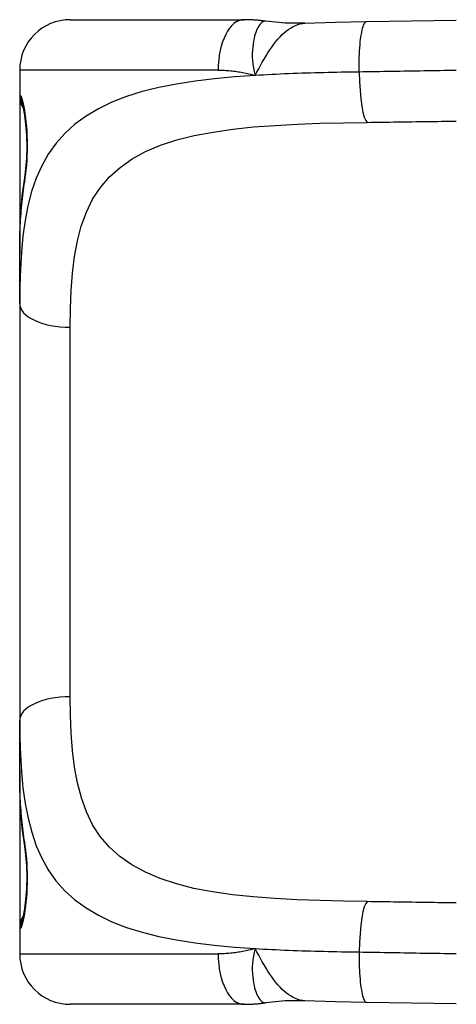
# Model space of a CAD drawing. Header units: inches. Extents: x 4.1 to 98, y 5.9 to 52.5.
# Tile 29 of 79: x 28.26 to 28.601, y 20.235 to 21.003. Entities that reach past the tile are written whole.
import ezdxf

# ---------------------------------------------------------------- set-up
doc = ezdxf.new("R2010")
doc.units = ezdxf.units.IN
doc.header["$MEASUREMENT"] = 0
doc.layers.add('Visible Edges(ANSI)', color=7, linetype='Continuous', lineweight=25)
doc.layers.add('Visible Tangent Edges(ANSI)', color=7, linetype='Continuous', lineweight=25)

msp = doc.modelspace()

# ---------------------------------------------------------------- linework, layer by layer
at = {"layer": 'Visible Edges(ANSI)'}
for p, q in [((28.29951, 21.00251), (28.4349, 21.00251)), ((28.26014, 20.96314), (28.26014, 20.94346)), ((28.26014, 20.94346), (28.26014, 20.81964)), ((28.26014, 20.78127), (28.26014, 20.81964)), ((28.26014, 20.78127), (28.26014, 20.45604)), ((28.26014, 20.41767), (28.26014, 20.45604)), ((28.26014, 20.41767), (28.26014, 20.29385)), ((28.26014, 20.29385), (28.26014, 20.27417)), ((28.4349, 20.2348), (28.29951, 20.2348))]:
    msp.add_line(p, q, dxfattribs=at)
at = {"layer": 'Visible Edges(ANSI)', "flags": 128}
for points in [[(28.4521, 21.00125), (28.45138, 21.00136), (28.45065, 21.00146), (28.44993, 21.00155), (28.4492, 21.00164), (28.44848, 21.00173), (28.44776, 21.00181), (28.44704, 21.00189), (28.44632, 21.00196), (28.4456, 21.00203), (28.44488, 21.00209), (28.44416, 21.00215), (28.44344, 21.0022), (28.44272, 21.00225), (28.442, 21.0023), (28.44129, 21.00234), (28.44057, 21.00238), (28.43986, 21.00241), (28.43915, 21.00244), (28.43844, 21.00246), (28.43773, 21.00248), (28.43702, 21.0025), (28.43631, 21.00251), (28.4356, 21.00251), (28.4349, 21.00251)], [(28.4824, 20.99971), (28.46722, 20.99976), (28.4521, 21.00125)], [(28.4824, 20.99971), (28.50619, 21.00055), (28.5305, 21.00105)], [(28.5305, 21.00105), (28.56572, 21.00162), (28.60052, 21.00215)], [(28.26403, 20.87933), (28.26494, 20.88625), (28.26559, 20.8945), (28.26585, 20.90346), (28.26565, 20.91248), (28.26504, 20.92086), (28.26416, 20.92801), (28.26323, 20.93324), (28.26285, 20.93487), (28.26267, 20.93552)], [(28.26014, 20.81964), (28.26033, 20.83517), (28.26098, 20.85033), (28.26217, 20.86507), (28.26403, 20.87933)], [(28.26403, 20.35798), (28.26217, 20.37225), (28.26098, 20.38698), (28.26033, 20.40214), (28.26014, 20.41767)], [(28.26267, 20.30179), (28.26285, 20.30244), (28.26323, 20.30408), (28.26416, 20.30933), (28.26505, 20.31648), (28.26566, 20.32488), (28.26585, 20.33389), (28.26559, 20.34287), (28.26493, 20.3511), (28.26403, 20.35798)], [(28.4824, 20.2376), (28.46722, 20.23755), (28.4521, 20.23606)], [(28.5305, 20.23626), (28.50619, 20.23676), (28.4824, 20.2376)], [(28.4349, 20.2348), (28.4356, 20.2348), (28.43631, 20.23481), (28.43702, 20.23482), (28.43773, 20.23483), (28.43844, 20.23485), (28.43915, 20.23487), (28.43986, 20.2349), (28.44057, 20.23493), (28.44129, 20.23497), (28.442, 20.23501), (28.44272, 20.23506), (28.44344, 20.23511), (28.44416, 20.23516), (28.44488, 20.23522), (28.4456, 20.23528), (28.44632, 20.23535), (28.44704, 20.23542), (28.44776, 20.2355), (28.44848, 20.23558), (28.4492, 20.23567), (28.44993, 20.23576), (28.45065, 20.23585), (28.45138, 20.23595), (28.4521, 20.23606)], [(28.60052, 20.23516), (28.56572, 20.23569), (28.5305, 20.23626)]]:
    msp.add_lwpolyline(points, dxfattribs=at)
at = {"layer": 'Visible Edges(ANSI)'}
for centre, radius, start, end in [((28.29951, 20.96314), 0.03937, 90, 180), ((28.27983, 20.94346), 0.01969, 180, 213.12003), ((28.27983, 20.29385), 0.01969, 146.88001, 180), ((28.29951, 20.27417), 0.03937, 180, 270)]:
    msp.add_arc(centre, radius, start, end, dxfattribs=at)
at = {"layer": 'Visible Tangent Edges(ANSI)'}
for p, q in [((28.41487, 20.96314), (28.26014, 20.96314)), ((28.26014, 20.94346), (28.26076, 20.94346)), ((28.29951, 20.47463), (28.29951, 20.76269)), ((28.26076, 20.29385), (28.26014, 20.29385)), ((28.26014, 20.27417), (28.41487, 20.27417))]:
    msp.add_line(p, q, dxfattribs=at)
at = {"layer": 'Visible Tangent Edges(ANSI)', "flags": 128}
for points in [[(28.4521, 21.00125), (28.45129, 21.00128), (28.45047, 21.00112), (28.44965, 21.00078), (28.44884, 21.00025), (28.44804, 20.99954), (28.44727, 20.99865), (28.44652, 20.99759), (28.44579, 20.99635), (28.4451, 20.99495), (28.44445, 20.99338), (28.44385, 20.99167), (28.4433, 20.9898), (28.44282, 20.9878), (28.44239, 20.98567), (28.44204, 20.98342), (28.44177, 20.98105), (28.44158, 20.97858), (28.44147, 20.97603), (28.44148, 20.97338), (28.4416, 20.97066), (28.44187, 20.96785), (28.44229, 20.96497), (28.44288, 20.96202), (28.44366, 20.959)], [(28.44366, 20.959), (28.44507, 20.96161), (28.44648, 20.96421), (28.44789, 20.96679), (28.4493, 20.96933), (28.45074, 20.97183), (28.45219, 20.97428), (28.45366, 20.97666), (28.45516, 20.97898), (28.4567, 20.98122), (28.45826, 20.98337), (28.45985, 20.98541), (28.46147, 20.98734), (28.46312, 20.98916), (28.46479, 20.99085), (28.46648, 20.99242), (28.46819, 20.99385), (28.46993, 20.99513), (28.47168, 20.99626), (28.47344, 20.99724), (28.47522, 20.99806), (28.477, 20.99872), (28.4788, 20.99922), (28.4806, 20.99955), (28.4824, 20.99971)], [(28.5248, 20.96169), (28.52478, 20.96399), (28.52477, 20.96634), (28.5248, 20.96872), (28.52484, 20.97113), (28.52492, 20.97354), (28.52502, 20.97595), (28.52515, 20.97833), (28.5253, 20.98068), (28.52549, 20.98296), (28.5257, 20.98516), (28.52594, 20.98727), (28.5262, 20.98927), (28.52649, 20.99114), (28.52679, 20.99287), (28.52712, 20.99444), (28.52747, 20.99586), (28.52783, 20.9971), (28.5282, 20.99818), (28.52858, 20.99908), (28.52896, 20.9998), (28.52935, 21.00036), (28.52973, 21.00075), (28.53012, 21.00098), (28.5305, 21.00105)], [(28.44366, 20.959), (28.42754, 20.95784), (28.41193, 20.95638), (28.39688, 20.95455), (28.38244, 20.95232), (28.36866, 20.94963), (28.35562, 20.94641), (28.34341, 20.94258), (28.33206, 20.93814), (28.32157, 20.93306), (28.31196, 20.92733), (28.30323, 20.92095), (28.2954, 20.9139), (28.28846, 20.90617), (28.28243, 20.89775), (28.2773, 20.88864), (28.27301, 20.87886), (28.26946, 20.86847), (28.26659, 20.85749), (28.26434, 20.84596), (28.26265, 20.83391), (28.26146, 20.82137), (28.26068, 20.80838), (28.26027, 20.79499), (28.26014, 20.78127)], [(28.41487, 20.96314), (28.41604, 20.96314), (28.41722, 20.96312), (28.41841, 20.96308), (28.4196, 20.96303), (28.42079, 20.96297), (28.42199, 20.9629), (28.42319, 20.96281), (28.42439, 20.9627), (28.42559, 20.96258), (28.4268, 20.96245), (28.428, 20.9623), (28.42921, 20.96214), (28.43042, 20.96196), (28.43163, 20.96177), (28.43284, 20.96156), (28.43405, 20.96133), (28.43525, 20.9611), (28.43646, 20.96084), (28.43767, 20.96057), (28.43887, 20.96029), (28.44007, 20.95999), (28.44127, 20.95968), (28.44247, 20.95935), (28.44366, 20.959)], [(28.5248, 20.96169), (28.52131, 20.96164), (28.51782, 20.96159), (28.51434, 20.96153), (28.51087, 20.96147), (28.5074, 20.96141), (28.50395, 20.96134), (28.5005, 20.96127), (28.49706, 20.96119), (28.49363, 20.96111), (28.49021, 20.96102), (28.4868, 20.96092), (28.4834, 20.96082), (28.48002, 20.96071), (28.47664, 20.96059), (28.47328, 20.96047), (28.46993, 20.96034), (28.46659, 20.9602), (28.46327, 20.96006), (28.45996, 20.9599), (28.45667, 20.95974), (28.45339, 20.95957), (28.45013, 20.95939), (28.44689, 20.9592), (28.44366, 20.959)], [(28.60052, 20.96291), (28.59741, 20.96287), (28.59429, 20.96283), (28.59117, 20.96279), (28.58805, 20.96274), (28.58492, 20.9627), (28.58178, 20.96265), (28.57864, 20.9626), (28.5755, 20.96255), (28.57235, 20.9625), (28.5692, 20.96244), (28.56605, 20.96239), (28.56289, 20.96234), (28.55973, 20.96228), (28.55656, 20.96223), (28.5534, 20.96217), (28.55023, 20.96212), (28.54706, 20.96206), (28.54388, 20.96201), (28.54071, 20.96195), (28.53753, 20.9619), (28.53435, 20.96184), (28.53117, 20.96179), (28.52798, 20.96174), (28.5248, 20.96169)], [(28.26403, 20.87624), (28.26448, 20.87909), (28.2649, 20.8822), (28.26529, 20.88552), (28.26561, 20.88902), (28.26588, 20.89268), (28.26607, 20.89644), (28.26619, 20.90027), (28.26623, 20.90413), (28.26619, 20.90799), (28.26606, 20.91182), (28.26586, 20.91558), (28.26559, 20.91923), (28.26526, 20.92273), (28.26489, 20.92605), (28.26447, 20.92915), (28.26402, 20.93199), (28.26356, 20.93455), (28.26309, 20.93682), (28.26263, 20.93879), (28.26219, 20.94043), (28.26177, 20.94173), (28.26138, 20.94268), (28.26104, 20.94326), (28.26076, 20.94346)], [(28.29951, 20.76269), (28.29967, 20.7772), (28.30021, 20.79127), (28.30123, 20.80481), (28.30283, 20.81775), (28.30512, 20.83004), (28.30818, 20.84162), (28.31211, 20.85246), (28.31701, 20.8625), (28.32301, 20.87166), (28.33015, 20.87995), (28.33842, 20.88737), (28.34781, 20.89396), (28.3583, 20.89971), (28.36987, 20.90465), (28.38253, 20.9088), (28.39623, 20.91219), (28.41085, 20.91494), (28.42628, 20.91714), (28.44244, 20.91885), (28.45925, 20.92014), (28.4766, 20.92109), (28.49442, 20.92174), (28.51261, 20.92219), (28.53109, 20.92248)], [(28.53109, 20.92248), (28.534, 20.92252), (28.53691, 20.92256), (28.53983, 20.9226), (28.54274, 20.92264), (28.54565, 20.92268), (28.54855, 20.92272), (28.55146, 20.92277), (28.55437, 20.92281), (28.55727, 20.92285), (28.56017, 20.92289), (28.56307, 20.92293), (28.56597, 20.92297), (28.56886, 20.92302), (28.57175, 20.92306), (28.57464, 20.9231), (28.57753, 20.92314), (28.58042, 20.92318), (28.5833, 20.92322), (28.58618, 20.92326), (28.58905, 20.92329), (28.59192, 20.92333), (28.59479, 20.92337), (28.59766, 20.9234), (28.60052, 20.92344)], [(28.26014, 20.81964), (28.26015, 20.82217), (28.26016, 20.8247), (28.26019, 20.82721), (28.26023, 20.82971), (28.26028, 20.83219), (28.26034, 20.83466), (28.26042, 20.83711), (28.2605, 20.83955), (28.26061, 20.84197), (28.26072, 20.84438), (28.26085, 20.84677), (28.261, 20.84915), (28.26116, 20.85151), (28.26133, 20.85385), (28.26152, 20.85617), (28.26173, 20.85847), (28.26196, 20.86076), (28.2622, 20.86303), (28.26246, 20.86528), (28.26273, 20.86751), (28.26303, 20.86972), (28.26334, 20.87192), (28.26368, 20.87409), (28.26403, 20.87624)], [(28.53109, 20.31483), (28.51258, 20.31514), (28.49429, 20.31562), (28.47635, 20.31632), (28.45893, 20.31728), (28.44211, 20.31856), (28.42598, 20.32026), (28.41058, 20.32244), (28.39598, 20.32518), (28.38234, 20.32861), (28.36972, 20.33277), (28.35816, 20.3377), (28.34767, 20.34342), (28.33828, 20.34997), (28.33003, 20.35738), (28.32292, 20.36566), (28.31699, 20.37486), (28.31211, 20.38491), (28.3082, 20.39578), (28.30514, 20.40739), (28.30286, 20.41969), (28.30125, 20.43262), (28.30022, 20.44613), (28.29967, 20.46015), (28.29951, 20.47463)], [(28.26014, 20.45604), (28.26027, 20.44234), (28.26069, 20.42899), (28.26148, 20.41603), (28.26269, 20.4035), (28.26438, 20.39145), (28.26663, 20.37989), (28.2695, 20.36889), (28.27304, 20.35847), (28.27733, 20.34867), (28.28242, 20.33952), (28.2884, 20.33108), (28.29532, 20.32336), (28.30316, 20.31633), (28.3119, 20.30998), (28.32153, 20.30429), (28.33203, 20.29923), (28.34339, 20.2948), (28.35558, 20.29096), (28.36859, 20.28771), (28.38237, 20.285), (28.39682, 20.28277), (28.41188, 20.28094), (28.4275, 20.27947), (28.44366, 20.27831)], [(28.26403, 20.36107), (28.26368, 20.36322), (28.26334, 20.3654), (28.26303, 20.36759), (28.26273, 20.3698), (28.26246, 20.37203), (28.2622, 20.37428), (28.26196, 20.37655), (28.26173, 20.37884), (28.26152, 20.38114), (28.26133, 20.38347), (28.26116, 20.38581), (28.261, 20.38816), (28.26085, 20.39054), (28.26072, 20.39293), (28.26061, 20.39534), (28.2605, 20.39776), (28.26042, 20.4002), (28.26034, 20.40265), (28.26028, 20.40512), (28.26023, 20.40761), (28.26019, 20.4101), (28.26016, 20.41261), (28.26015, 20.41514), (28.26014, 20.41767)], [(28.26076, 20.29385), (28.26104, 20.29404), (28.26138, 20.29461), (28.26176, 20.29555), (28.26218, 20.29686), (28.26263, 20.29852), (28.26309, 20.3005), (28.26356, 20.30279), (28.26403, 20.30537), (28.26448, 20.30823), (28.26489, 20.31133), (28.26527, 20.31466), (28.2656, 20.31816), (28.26587, 20.32181), (28.26607, 20.32556), (28.26619, 20.32939), (28.26623, 20.33326), (28.26618, 20.33712), (28.26605, 20.34094), (28.26585, 20.34469), (28.26558, 20.34832), (28.26526, 20.35181), (28.26489, 20.35513), (28.26448, 20.35822), (28.26403, 20.36107)], [(28.60048, 20.31386), (28.59763, 20.31389), (28.59477, 20.31393), (28.59191, 20.31396), (28.58904, 20.314), (28.58617, 20.31404), (28.5833, 20.31408), (28.58042, 20.31412), (28.57754, 20.31416), (28.57466, 20.3142), (28.57178, 20.31424), (28.56889, 20.31429), (28.56599, 20.31433), (28.5631, 20.31437), (28.5602, 20.31441), (28.5573, 20.31446), (28.5544, 20.3145), (28.55149, 20.31454), (28.54858, 20.31458), (28.54567, 20.31463), (28.54276, 20.31467), (28.53985, 20.31471), (28.53693, 20.31475), (28.53401, 20.31479), (28.53109, 20.31483)], [(28.44366, 20.27831), (28.44247, 20.27796), (28.44127, 20.27763), (28.44007, 20.27732), (28.43887, 20.27702), (28.43767, 20.27674), (28.43646, 20.27647), (28.43525, 20.27622), (28.43405, 20.27598), (28.43284, 20.27575), (28.43163, 20.27555), (28.43042, 20.27535), (28.42921, 20.27517), (28.428, 20.27501), (28.4268, 20.27486), (28.42559, 20.27473), (28.42439, 20.27461), (28.42319, 20.27451), (28.42199, 20.27441), (28.42079, 20.27434), (28.4196, 20.27428), (28.41841, 20.27423), (28.41722, 20.27419), (28.41604, 20.27417), (28.41487, 20.27417)], [(28.44366, 20.27831), (28.44288, 20.27529), (28.44229, 20.27234), (28.44187, 20.26946), (28.4416, 20.26665), (28.44148, 20.26393), (28.44147, 20.26129), (28.44158, 20.25873), (28.44177, 20.25626), (28.44204, 20.25389), (28.44239, 20.25164), (28.44282, 20.24951), (28.4433, 20.24751), (28.44385, 20.24565), (28.44445, 20.24393), (28.4451, 20.24237), (28.44579, 20.24096), (28.44652, 20.23972), (28.44727, 20.23866), (28.44804, 20.23777), (28.44884, 20.23706), (28.44965, 20.23653), (28.45047, 20.23619), (28.45129, 20.23603), (28.4521, 20.23606)], [(28.4824, 20.2376), (28.4806, 20.23776), (28.4788, 20.2381), (28.477, 20.23859), (28.47522, 20.23925), (28.47344, 20.24007), (28.47168, 20.24105), (28.46993, 20.24218), (28.46819, 20.24346), (28.46648, 20.24489), (28.46479, 20.24646), (28.46312, 20.24815), (28.46147, 20.24997), (28.45985, 20.2519), (28.45826, 20.25395), (28.4567, 20.25609), (28.45516, 20.25833), (28.45366, 20.26065), (28.45219, 20.26304), (28.45074, 20.26548), (28.4493, 20.26798), (28.44789, 20.27053), (28.44648, 20.2731), (28.44507, 20.2757), (28.44366, 20.27831)], [(28.44366, 20.27831), (28.44689, 20.27811), (28.45013, 20.27792), (28.4534, 20.27774), (28.45668, 20.27757), (28.45998, 20.27741), (28.46329, 20.27726), (28.46662, 20.27711), (28.46996, 20.27698), (28.47332, 20.27685), (28.47668, 20.27672), (28.48006, 20.27661), (28.48346, 20.2765), (28.48686, 20.2764), (28.49027, 20.2763), (28.49369, 20.27621), (28.49712, 20.27612), (28.50056, 20.27604), (28.50401, 20.27597), (28.50746, 20.2759), (28.51092, 20.27584), (28.51438, 20.27578), (28.51785, 20.27572), (28.52132, 20.27567), (28.5248, 20.27562)], [(28.5248, 20.27562), (28.52478, 20.27332), (28.52477, 20.27098), (28.5248, 20.26859), (28.52484, 20.26618), (28.52492, 20.26377), (28.52502, 20.26136), (28.52515, 20.25898), (28.5253, 20.25664), (28.52549, 20.25435), (28.5257, 20.25215), (28.52594, 20.25004), (28.5262, 20.24804), (28.52649, 20.24617), (28.52679, 20.24445), (28.52712, 20.24287), (28.52747, 20.24145), (28.52783, 20.24021), (28.5282, 20.23913), (28.52858, 20.23823), (28.52896, 20.23751), (28.52935, 20.23695), (28.52973, 20.23657), (28.53012, 20.23634), (28.5305, 20.23626)], [(28.5248, 20.27562), (28.52799, 20.27557), (28.53118, 20.27552), (28.53437, 20.27547), (28.53756, 20.27541), (28.54074, 20.27536), (28.54392, 20.2753), (28.5471, 20.27524), (28.55027, 20.27519), (28.55344, 20.27513), (28.5566, 20.27507), (28.55977, 20.27502), (28.56293, 20.27496), (28.56608, 20.27491), (28.56923, 20.27485), (28.57238, 20.2748), (28.57552, 20.27475), (28.57865, 20.2747), (28.58179, 20.27465), (28.58492, 20.2746), (28.58804, 20.27455), (28.59116, 20.27451), (28.59427, 20.27446), (28.59738, 20.27442), (28.60048, 20.27439)]]:
    msp.add_lwpolyline(points, dxfattribs=at)
at = {"layer": 'Visible Tangent Edges(ANSI)'}
for centre, major_axis, ratio, start_param, end_param in [((28.4349, 20.96314), (0, 0.03937), 0.508749, 0, 1.570796), ((28.53109, 20.96169), (0.00059, -0.03937), 0.159697, 4.710006, 6.190013), ((28.2804, 20.94346), (0, 0.01969), 0.998051, 1.570796, 2.050029), ((28.28347, 20.87624), (-0.01944, 0.00309), 0.702907, 0, 0.222077), ((28.29951, 20.78127), (-0.03937, 0), 0.472046, 0, 1.570796), ((28.29951, 20.45604), (-0.03937, 0), 0.472046, 4.712389, 6.283185), ((28.28347, 20.36107), (-0.01944, -0.00309), 0.702907, 6.061108, 6.283185), ((28.53109, 20.27562), (0.00059, 0.03937), 0.159697, 0.093172, 1.573179), ((28.2804, 20.29385), (0, 0.01969), 0.998051, 1.091081, 1.570796), ((28.4349, 20.27417), (0, -0.03937), 0.508749, 4.712389, 6.283185)]:
    msp.add_ellipse(centre, major_axis=major_axis, ratio=ratio, start_param=start_param, end_param=end_param, dxfattribs=at)

doc.saveas('drawing.dxf')
